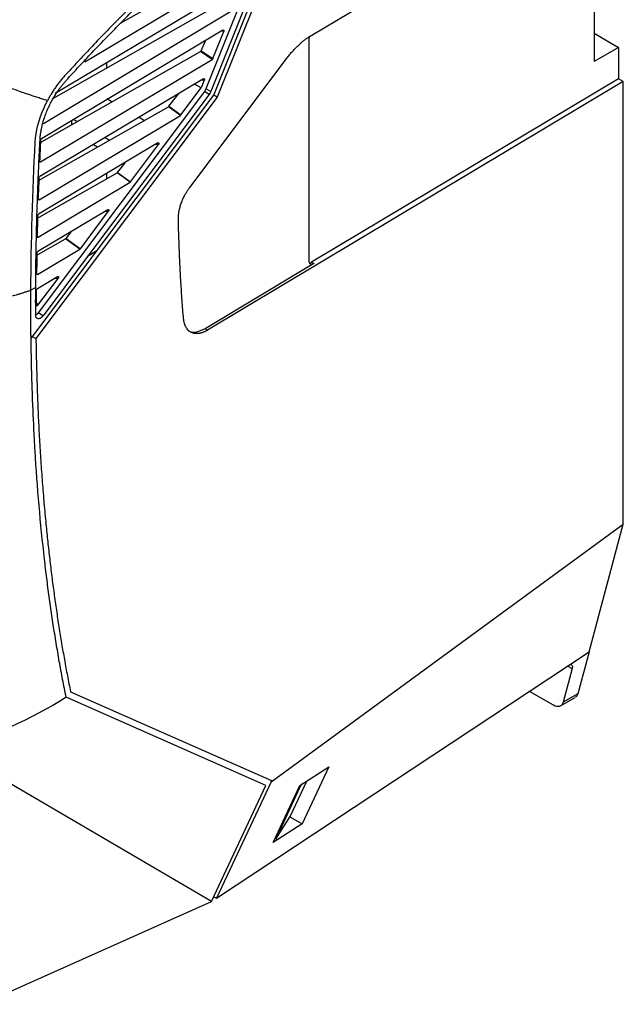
# Model space of a CAD drawing. Extents: x 76 to 839, y -9 to 645.
# Tile 54 of 78: x 752 to 839, y -9 to 133. Entities that reach past the tile are written whole.
import ezdxf

# ---------------------------------------------------------------- set-up
doc = ezdxf.new("R2010")
doc.units = 0
doc.layers.get('0').update_dxf_attribs({"linetype": 'CONTINUOUS'})

msp = doc.modelspace()

# ---------------------------------------------------------------- linework, layer by layer
at = {"color": 7, "linetype": 'CONTINUOUS'}
for p, q in [((791.18, 154.54), (778.49, 122.93)), ((779.62, 122.02), (792.7, 154.63)), ((793.29, 154.55), (780.12, 121.73)), ((793.71, 130.64), (835.05, 155.35)), ((834.34, 154.93), (834.34, 126.84)), ((791.88, 154.13), (779.2, 122.52)), ((766.2, 132.35), (783.29, 142.05)), ((761.09, 126.83), (784.99, 141.12)), ((783.75, 138.33), (756.81, 122.23)), ((756.57, 121.57), (780.58, 135.2)), ((755.13, 117.96), (782.19, 134.14)), ((780.94, 131.35), (754.85, 115.75)), ((779.5, 127.3), (781.06, 131.17)), ((834.34, 130.91), (837.83, 128.89)), ((777.82, 128.41), (778.42, 129.84)), ((793.35, 98.18), (793.35, 130.02)), ((837.83, 128.89), (834.34, 126.84)), ((837.83, 128.89), (837.83, 124.37)), ((754.62, 115.16), (777.7, 128.27)), ((779.39, 127.15), (777.7, 128.27)), ((777.82, 128.41), (779.5, 127.3)), ((754.7, 112.4), (779.39, 127.15)), ((764.25, 125.93), (764.25, 126.68)), ((776.17, 108.74), (790.02, 127.2)), ((778.14, 124.37), (754.6, 110.3)), ((777.8, 123.06), (776.87, 123.6)), ((778.26, 124.19), (777.8, 123.06)), ((838.53, 123.96), (778.74, 88.21)), ((837.83, 124.37), (793.68, 97.98)), ((838.53, 123.96), (837.83, 124.37)), ((838.53, 60.3), (838.53, 123.96)), ((778.27, 122.53), (754.37, 90.7)), ((778.97, 122.13), (761.48, 98.82)), ((762.79, 99.61), (779.62, 122.02)), ((773.18, 120.41), (774.61, 122.26)), ((774.89, 119.18), (777.8, 123.06)), ((778.97, 122.13), (778.27, 122.53)), ((779.2, 122.52), (778.49, 122.93)), ((780.12, 121.73), (779.62, 122.02)), ((780.12, 121.73), (754.05, 86.99)), ((764.25, 121.52), (765.03, 121.07)), ((773.18, 120.41), (774.89, 119.18)), ((754.4, 109.72), (773.1, 120.34)), ((754.5, 106.97), (774.82, 119.11)), ((774.82, 119.11), (773.1, 120.34)), ((759.22, 117.77), (759.22, 118.36)), ((759.47, 118.51), (760, 118.21)), ((768.89, 118.84), (769.67, 118.39)), ((771.6, 115.15), (754.42, 104.88)), ((762.32, 114.91), (762.92, 114.56)), ((763.99, 115.91), (764.63, 115.53)), ((767.66, 109.55), (771.67, 114.9)), ((765.78, 110.9), (766.86, 112.29)), ((754.18, 104.29), (765.71, 110.84)), ((764.25, 110.01), (764.25, 110.76)), ((767.59, 109.49), (765.71, 110.84)), ((765.78, 110.9), (767.66, 109.55)), ((754.35, 101.57), (767.59, 109.49)), ((764.37, 105.52), (754.31, 99.51)), ((760.44, 99.93), (764.45, 105.27)), ((758.38, 101.4), (759.18, 102.42)), ((754.09, 98.93), (758.31, 101.33)), ((760.36, 99.86), (758.31, 101.33)), ((758.38, 101.4), (760.44, 99.93)), ((753.34, 87.02), (762.79, 99.61)), ((754.28, 96.22), (760.36, 99.86)), ((762.79, 99.61), (761.48, 98.82)), ((761.48, 98.82), (755.08, 90.29)), ((794.04, 97.78), (778.38, 88.41)), ((794.04, 97.78), (793.68, 97.98)), ((757.15, 95.89), (754.27, 94.17)), ((754.34, 91.81), (757.22, 95.64)), ((754.01, 94.36), (753.32, 93.94)), ((754.01, 94.36), (754.01, 94.35)), ((755.08, 90.29), (754.37, 90.7)), ((778.74, 88.21), (778.38, 88.41)), ((753.34, 87.4), (754.05, 86.99)), ((787.87, 23.23), (838.53, 60.3)), ((833.61, 41.92), (838.53, 60.3)), ((780, 6.49), (833.61, 41.92)), ((833.61, 41.92), (831.99, 35.89)), ((831.17, 39.52), (829.87, 34.67)), ((759.02, 36.2), (787.91, 23.43)), ((828.51, 34.25), (825.03, 36.25)), ((831.99, 35.89), (829.87, 34.67)), ((787.12, 22.69), (758.39, 35.39)), ((829.5, 34.15), (831.63, 35.38)), ((779.29, 6.02), (741.84, 27.95)), ((791.99, 22.71), (796.18, 25.37)), ((796.18, 25.37), (792.36, 17.17)), ((779.29, 6.02), (787.12, 22.69)), ((787.87, 23.23), (780, 6.49)), ((787.87, 23.23), (787.91, 23.43)), ((788.16, 14.51), (791.99, 22.71)), ((790.63, 18.26), (793, 23.35)), ((790.63, 18.26), (793, 23.35)), ((791.98, 22.37), (792.34, 22.93)), ((791.98, 22.37), (788.54, 14.99)), ((792.36, 17.17), (788.16, 14.51)), ((788.54, 14.99), (790.63, 18.26)), ((790.58, 18.19), (792.36, 17.17)), ((746.22, -8.77), (779.29, 6.02)), ((779.61, 6.71), (780, 6.49))]:
    msp.add_line(p, q, dxfattribs=at)
at = {"color": 8, "linetype": 'CONTINUOUS'}
for p, q in [((781.06, 131.17), (780.73, 131.22)), ((761.07, 127.15), (761.09, 126.83)), ((777.92, 124.24), (778.26, 124.19)), ((771.67, 114.9), (771.18, 114.9)), ((764.45, 105.27), (763.95, 105.27)), ((754.14, 101.8), (754.35, 101.57)), ((754.05, 96.47), (754.28, 96.22)), ((757.22, 95.64), (756.73, 95.64)), ((754.13, 92.08), (754.34, 91.81)), ((830.54, 39.89), (831.17, 39.52))]:
    msp.add_line(p, q, dxfattribs=at)
at = {"color": 7, "linetype": 'CONTINUOUS'}
for points, knots in [([(769.8, 173.79), (766.51, 170.6), (761.58, 165.45), (755.31, 158.31), (747.24, 148.63), (741.01, 140.38), (735.21, 132.2), (734.08, 130.58), (732.96, 128.95)], [0, 0, 0, 0, 1.014734, 1.55157, 2.029469, 3.661157, 3.661157, 4.058937, 4.058937, 4.058937, 4.058937]), ([(742.35, 126.17), (743.02, 127.98), (744.04, 129.76), (750.16, 137.23), (756.72, 144.64), (765.19, 153.3), (771.76, 159.7), (776.86, 164.29), (780.22, 167.15)], [0, 0, 0, 0, 0.397781, 0.397781, 2.029469, 2.507368, 3.044203, 4.058937, 4.058937, 4.058937, 4.058937]), ([(793.22, 157.37), (792.88, 157.11), (792.21, 156.59), (791.21, 155.8), (790.21, 155), (789.21, 154.2), (788.22, 153.39), (787.22, 152.57), (786.23, 151.74), (785.23, 150.91), (784.24, 150.07), (783.25, 149.22), (782.26, 148.37), (781.28, 147.5), (780.29, 146.63), (779.31, 145.76), (778.32, 144.87), (777.34, 143.98), (776.36, 143.08), (775.06, 141.87), (773.43, 140.35), (771.49, 138.49), (769.55, 136.6), (767.63, 134.7), (765.72, 132.76), (763.81, 130.8), (761.92, 128.82), (760.04, 126.81), (758.79, 125.45), (758.17, 124.77)], [0, 0, 0, 0, 0.027786, 0.055563, 0.083334, 0.111099, 0.13886, 0.166619, 0.194376, 0.222133, 0.249891, 0.277652, 0.305417, 0.333187, 0.360964, 0.388748, 0.416543, 0.444347, 0.472164, 0.499995, 0.555679, 0.611307, 0.666888, 0.722433, 0.777953, 0.833459, 0.888962, 0.944472, 1, 1, 1, 1]), ([(758.44, 124.18), (758.74, 124.51), (759.35, 125.18), (760.27, 126.17), (761.19, 127.16), (762.11, 128.14), (763.04, 129.12), (763.97, 130.09), (764.9, 131.05), (765.84, 132.01), (766.77, 132.96), (767.71, 133.91), (768.66, 134.85), (769.6, 135.78), (770.55, 136.71), (771.5, 137.64), (772.45, 138.56), (773.74, 139.78), (775.36, 141.31), (777.32, 143.12), (779.29, 144.9), (781.25, 146.65), (783.23, 148.37), (785.21, 150.06), (787.19, 151.72), (789.18, 153.35), (790.51, 154.41), (791.18, 154.94)], [0, 0, 0, 0, 0.029036, 0.058077, 0.087123, 0.116177, 0.145239, 0.174311, 0.203394, 0.232489, 0.261599, 0.290724, 0.319865, 0.349025, 0.378204, 0.407404, 0.436626, 0.465872, 0.525441, 0.584927, 0.644343, 0.7037, 0.763009, 0.822282, 0.881531, 0.940766, 1, 1, 1, 1]), ([(780.94, 131.35), (780.96, 131.36), (780.98, 131.37), (781.02, 131.37), (781.04, 131.36), (781.07, 131.33), (781.09, 131.27), (781.07, 131.21), (781.06, 131.17)], [0, 0, 0, 0, 0.133094, 0.255013, 0.375074, 0.502998, 0.746637, 1, 1, 1, 1]), ([(790.02, 127.2), (790.09, 127.28), (790.21, 127.44), (790.4, 127.68), (790.59, 127.91), (790.78, 128.13), (790.98, 128.35), (791.18, 128.57), (791.38, 128.78), (791.58, 128.98), (791.85, 129.23), (792.17, 129.52), (792.55, 129.84), (792.93, 130.13), (793.32, 130.4), (793.58, 130.56), (793.71, 130.64)], [0, 0, 0, 0, 0.055818, 0.111447, 0.166938, 0.222346, 0.277725, 0.333128, 0.388609, 0.444223, 0.500022, 0.600284, 0.700099, 0.79978, 0.899643, 1, 1, 1, 1]), ([(793.35, 130.02), (793.35, 130.14), (793.35, 130.27), (793.41, 130.4), (793.42, 130.42)], [0, 0, 0, 0, 0.863964, 1, 1, 1, 1]), ([(777.82, 128.41), (777.82, 128.4), (777.81, 128.38), (777.79, 128.35), (777.76, 128.31), (777.73, 128.28), (777.7, 128.27), (777.7, 128.27)], [0, 0, 0, 0, 0.170111, 0.337472, 0.50226, 0.996927, 1, 1, 1, 1]), ([(755.7, 121.22), (755.58, 121.26), (755.35, 121.33), (755, 121.44), (754.66, 121.55), (754.32, 121.66), (753.98, 121.77), (753.65, 121.88), (753.33, 121.99), (753.01, 122.1), (752.26, 122.35), (751.07, 122.77), (749.38, 123.39), (747.66, 124.04), (745.9, 124.72), (744.42, 125.32), (743.33, 125.77), (742.74, 126.01), (742.45, 126.14), (742.35, 126.17)], [0, 0, 0, 0, 0.030503, 0.060326, 0.089452, 0.117861, 0.145517, 0.172388, 0.198448, 0.223669, 0.248028, 0.376297, 0.500658, 0.626194, 0.753157, 0.877631, 0.939122, 0.980162, 1, 1, 1, 1]), ([(779.5, 127.3), (779.5, 127.29), (779.49, 127.27), (779.47, 127.24), (779.45, 127.21), (779.42, 127.18), (779.4, 127.16), (779.39, 127.15)], [0, 0, 0, 0, 0.171252, 0.339087, 0.508445, 0.752077, 1, 1, 1, 1]), ([(758.17, 124.77), (758.1, 124.7), (757.97, 124.55), (757.77, 124.32), (757.57, 124.08), (757.38, 123.84), (757.2, 123.6), (757.01, 123.35), (756.79, 123.03), (756.53, 122.65), (756.24, 122.18), (755.96, 121.71), (755.79, 121.39), (755.7, 121.22)], [0, 0, 0, 0, 0.071968, 0.143668, 0.215169, 0.286544, 0.357863, 0.429199, 0.500622, 0.62583, 0.750548, 0.875148, 1, 1, 1, 1]), ([(756.22, 120.99), (756.27, 121.08), (756.37, 121.27), (756.52, 121.54), (756.68, 121.81), (756.84, 122.07), (757.01, 122.34), (757.22, 122.65), (757.48, 123.01), (757.79, 123.42), (758.11, 123.81), (758.33, 124.06), (758.44, 124.18)], [0, 0, 0, 0, 0.079232, 0.158267, 0.237199, 0.316124, 0.395138, 0.474336, 0.605893, 0.737062, 0.868285, 1, 1, 1, 1]), ([(778.14, 124.37), (778.15, 124.37), (778.18, 124.39), (778.21, 124.39), (778.24, 124.38), (778.27, 124.35), (778.29, 124.29), (778.27, 124.22), (778.26, 124.19)], [0, 0, 0, 0, 0.133093, 0.255013, 0.375074, 0.502999, 0.746638, 1, 1, 1, 1]), ([(779.2, 122.52), (779.18, 122.49), (779.16, 122.44), (779.12, 122.36), (779.07, 122.28), (779.03, 122.2), (778.99, 122.15), (778.97, 122.13)], [0, 0, 0, 0, 0.2015124, 0.400611, 0.5989481, 0.7981949, 1, 1, 1, 1]), ([(753.94, 115.25), (754.02, 116.8), (754.56, 118.89), (755.53, 120.89), (755.7, 121.22)], [1.437229, 1.437229, 1.437229, 1.437229, 1.747282, 1.8108925, 1.8108925, 1.8108925, 1.8108925]), ([(754.64, 115.61), (754.64, 115.69), (754.65, 115.85), (754.67, 116.1), (754.7, 116.35), (754.74, 116.61), (754.8, 116.99), (754.91, 117.53), (755.09, 118.21), (755.31, 118.9), (755.54, 119.52), (755.77, 120.06), (755.98, 120.53), (756.14, 120.84), (756.22, 120.99)], [0, 0, 0, 0, 0.048126, 0.096262, 0.144461, 0.192772, 0.241246, 0.364699, 0.488326, 0.61478, 0.74125, 0.827794, 0.913946, 1, 1, 1, 1]), ([(773.18, 120.41), (773.17, 120.4), (773.16, 120.39), (773.13, 120.37), (773.12, 120.35), (773.1, 120.34), (773.1, 120.34)], [0, 0, 0, 0, 0.2533373, 0.5005303, 0.9944691, 1, 1, 1, 1]), ([(774.89, 119.18), (774.88, 119.17), (774.86, 119.14), (774.83, 119.12), (774.82, 119.11)], [0, 0, 0, 0, 0.500602, 1, 1, 1, 1]), ([(754.01, 94.36), (754.01, 94.93), (754.02, 96.07), (754.04, 97.8), (754.07, 99.53), (754.1, 101.28), (754.14, 103.03), (754.19, 104.8), (754.25, 106.57), (754.31, 108.36), (754.38, 110.16), (754.46, 111.96), (754.54, 113.78), (754.61, 115), (754.64, 115.61)], [0, 0, 0, 0, 0.081706, 0.1637, 0.245987, 0.328566, 0.411441, 0.494614, 0.578086, 0.661858, 0.745935, 0.830316, 0.915003, 1, 1, 1, 1]), ([(754.71, 115.52), (754.71, 115.53), (754.71, 115.56), (754.73, 115.6), (754.75, 115.65), (754.79, 115.71), (754.83, 115.74), (754.85, 115.75)], [0, 0, 0, 0, 0.15902, 0.313693, 0.47346, 0.733967, 1, 1, 1, 1]), ([(771.6, 115.15), (771.61, 115.16), (771.64, 115.17), (771.68, 115.18), (771.71, 115.17), (771.73, 115.16), (771.74, 115.12), (771.75, 115.08), (771.74, 115.02), (771.71, 114.95), (771.69, 114.92), (771.67, 114.9)], [0, 0, 0, 0, 0.113548, 0.213079, 0.304894, 0.39689, 0.496924, 0.621871, 0.736817, 0.858133, 1, 1, 1, 1]), ([(754.7, 112.4), (754.69, 112.39), (754.68, 112.38), (754.65, 112.38), (754.62, 112.38), (754.6, 112.39), (754.57, 112.42), (754.57, 112.46), (754.57, 112.49)], [0, 0, 0, 0, 0.129503, 0.252767, 0.374987, 0.50149, 0.749459, 1, 1, 1, 1]), ([(765.78, 110.9), (765.77, 110.9), (765.76, 110.88), (765.74, 110.86), (765.72, 110.84), (765.71, 110.84), (765.71, 110.84)], [0, 0, 0, 0, 0.2533373, 0.5005303, 0.9944691, 1, 1, 1, 1]), ([(754.47, 110.06), (754.47, 110.08), (754.47, 110.1), (754.48, 110.15), (754.51, 110.2), (754.55, 110.26), (754.58, 110.28), (754.6, 110.3)], [0, 0, 0, 0, 0.160932, 0.317222, 0.478785, 0.736715, 1, 1, 1, 1]), ([(767.66, 109.55), (767.65, 109.54), (767.63, 109.51), (767.6, 109.5), (767.59, 109.49)], [0, 0, 0, 0, 0.4987672, 1, 1, 1, 1]), ([(774.54, 104.21), (774.54, 104.27), (774.54, 104.39), (774.54, 104.57), (774.56, 104.75), (774.58, 104.94), (774.6, 105.13), (774.65, 105.44), (774.76, 105.9), (774.95, 106.49), (775.19, 107.08), (775.44, 107.6), (775.69, 108.03), (775.92, 108.4), (776.09, 108.63), (776.17, 108.74)], [0, 0, 0, 0, 0.041826, 0.083491, 0.125072, 0.166647, 0.208295, 0.250091, 0.375006, 0.500028, 0.624944, 0.749966, 0.833343, 0.91648, 1, 1, 1, 1]), ([(754.5, 106.97), (754.49, 106.96), (754.47, 106.95), (754.44, 106.94), (754.42, 106.95), (754.39, 106.96), (754.36, 106.99), (754.36, 107.03), (754.36, 107.05)], [0, 0, 0, 0, 0.12943, 0.252735, 0.375017, 0.5015, 0.749194, 1, 1, 1, 1]), ([(754.29, 104.64), (754.29, 104.66), (754.29, 104.68), (754.3, 104.71), (754.31, 104.75), (754.33, 104.79), (754.37, 104.84), (754.41, 104.87), (754.42, 104.88)], [0, 0, 0, 0, 0.12761, 0.250374, 0.373125, 0.500697, 0.747019, 1, 1, 1, 1]), ([(764.37, 105.52), (764.39, 105.53), (764.41, 105.54), (764.45, 105.55), (764.48, 105.55), (764.5, 105.53), (764.52, 105.49), (764.52, 105.45), (764.51, 105.39), (764.49, 105.33), (764.46, 105.29), (764.45, 105.27)], [0, 0, 0, 0, 0.113548, 0.21308, 0.304895, 0.396892, 0.496926, 0.621874, 0.73682, 0.858135, 1, 1, 1, 1]), ([(775.28, 89.85), (775.24, 90.29), (775.17, 91.17), (775.07, 92.48), (774.98, 93.8), (774.9, 95.11), (774.82, 96.42), (774.76, 97.73), (774.7, 99.03), (774.65, 100.33), (774.6, 101.63), (774.56, 102.92), (774.55, 103.78), (774.54, 104.21)], [0, 0, 0, 0, 0.093724, 0.186874, 0.279454, 0.371466, 0.462916, 0.553805, 0.644139, 0.733922, 0.823157, 0.911848, 1, 1, 1, 1]), ([(754.35, 101.57), (754.34, 101.57), (754.32, 101.56), (754.3, 101.55), (754.27, 101.55), (754.25, 101.56), (754.22, 101.59), (754.22, 101.63), (754.22, 101.66)], [0, 0, 0, 0, 0.129346, 0.252685, 0.37502, 0.501473, 0.749136, 1, 1, 1, 1]), ([(758.38, 101.4), (758.38, 101.39), (758.37, 101.38), (758.34, 101.35), (758.32, 101.34), (758.31, 101.33), (758.31, 101.33)], [0, 0, 0, 0, 0.2533373, 0.5005303, 0.9944691, 1, 1, 1, 1]), ([(754.17, 99.27), (754.17, 99.28), (754.18, 99.3), (754.18, 99.33), (754.2, 99.37), (754.22, 99.41), (754.26, 99.47), (754.29, 99.49), (754.31, 99.51)], [0, 0, 0, 0, 0.127757, 0.250545, 0.373305, 0.50098, 0.747122, 1, 1, 1, 1]), ([(760.44, 99.93), (760.43, 99.91), (760.4, 99.89), (760.38, 99.87), (760.36, 99.86)], [0, 0, 0, 0, 0.498767, 1, 1, 1, 1]), ([(794.04, 97.78), (794.02, 97.76), (793.97, 97.74), (793.9, 97.71), (793.84, 97.69), (793.75, 97.67), (793.65, 97.68), (793.55, 97.72), (793.46, 97.79), (793.4, 97.89), (793.35, 98.02), (793.35, 98.13), (793.35, 98.18)], [0, 0, 0, 0, 0.062924, 0.125198, 0.187427, 0.250218, 0.375005, 0.500147, 0.624933, 0.750075, 0.87477, 1, 1, 1, 1]), ([(793.41, 97.88), (793.41, 97.88), (793.49, 97.87), (793.59, 97.92), (793.68, 97.98)], [0, 0, 0, 0, 0.010118, 1, 1, 1, 1]), ([(754.28, 96.22), (754.27, 96.22), (754.25, 96.21), (754.22, 96.2), (754.2, 96.2), (754.17, 96.21), (754.15, 96.24), (754.14, 96.28), (754.14, 96.3)], [0, 0, 0, 0, 0.129192, 0.252501, 0.374824, 0.501169, 0.749059, 1, 1, 1, 1]), ([(757.15, 95.89), (757.16, 95.9), (757.19, 95.92), (757.22, 95.92), (757.25, 95.92), (757.28, 95.9), (757.29, 95.87), (757.3, 95.82), (757.29, 95.76), (757.26, 95.7), (757.23, 95.66), (757.22, 95.64)], [0, 0, 0, 0, 0.113548, 0.21308, 0.304896, 0.396893, 0.496927, 0.621876, 0.736823, 0.858137, 1, 1, 1, 1]), ([(753.32, 93.94), (753.18, 93.89), (752.89, 93.79), (752.47, 93.65), (752.05, 93.51), (751.63, 93.39), (751.21, 93.26), (750.79, 93.15), (750.38, 93.04), (749.52, 92.82), (748.2, 92.52), (746.38, 92.2), (744.54, 91.97), (742.97, 91.83), (741.72, 91.76), (740.77, 91.74), (739.83, 91.72), (739.21, 91.73), (738.9, 91.74)], [0, 0, 0, 0, 0.032953, 0.06542, 0.097401, 0.128896, 0.159902, 0.190418, 0.220443, 0.249974, 0.376939, 0.499954, 0.628139, 0.749981, 0.813822, 0.876778, 0.93884, 1, 1, 1, 1]), ([(754.01, 90.34), (754.01, 91.01), (754, 92.34), (754.01, 93.68), (754.01, 94.35)], [0, 0, 0, 0, 0.499984, 1, 1, 1, 1]), ([(754.13, 93.93), (754.13, 93.94), (754.13, 93.96), (754.14, 94), (754.15, 94.03), (754.18, 94.08), (754.21, 94.13), (754.25, 94.16), (754.27, 94.17)], [0, 0, 0, 0, 0.126256, 0.247608, 0.368962, 0.495227, 0.744465, 1, 1, 1, 1]), ([(754.13, 91.82), (754.13, 92.17), (754.13, 92.87), (754.13, 93.58), (754.13, 93.93)], [0, 0, 0, 0, 0.498908, 1, 1, 1, 1]), ([(754.37, 90.7), (754.35, 90.67), (754.32, 90.63), (754.26, 90.57), (754.2, 90.51), (754.14, 90.45), (754.08, 90.41), (754.04, 90.38), (754.02, 90.37)], [0, 0, 0, 0, 0.166665, 0.33333, 0.499996, 0.666663, 0.833331, 1, 1, 1, 1]), ([(754.34, 91.81), (754.34, 91.8), (754.32, 91.78), (754.29, 91.76), (754.25, 91.73), (754.2, 91.71), (754.15, 91.74), (754.14, 91.78), (754.13, 91.81), (754.13, 91.82)], [0, 0, 0, 0, 0.093715, 0.184872, 0.276913, 0.504227, 0.765161, 0.880512, 1, 1, 1, 1]), ([(755.08, 90.29), (755.05, 90.26), (755.01, 90.21), (754.94, 90.13), (754.87, 90.07), (754.8, 90.01), (754.69, 89.93), (754.54, 89.86), (754.37, 89.84), (754.21, 89.88), (754.11, 89.98), (754.05, 90.09), (754.02, 90.21), (754.01, 90.3), (754.01, 90.34)], [0, 0, 0, 0, 0.050634, 0.100391, 0.149838, 0.199551, 0.250099, 0.374712, 0.499593, 0.631176, 0.763024, 0.842216, 0.920451, 1, 1, 1, 1]), ([(778.74, 88.21), (778.69, 88.18), (778.58, 88.12), (778.42, 88.04), (778.26, 87.96), (778.1, 87.9), (777.94, 87.84), (777.79, 87.8), (777.64, 87.76), (777.33, 87.71), (776.9, 87.7), (776.39, 87.85), (775.95, 88.15), (775.67, 88.52), (775.5, 88.88), (775.39, 89.17), (775.32, 89.5), (775.29, 89.73), (775.28, 89.85)], [0, 0, 0, 0, 0.031516, 0.062829, 0.094004, 0.12511, 0.156213, 0.187382, 0.218682, 0.250182, 0.37507, 0.500032, 0.62492, 0.749883, 0.81264, 0.874885, 0.937159, 1, 1, 1, 1]), ([(778.38, 88.41), (777.96, 88.22), (777.12, 87.84), (776.27, 87.85), (775.99, 88.13), (775.96, 88.16)], [0, 0, 0, 0, 0.475662, 0.951323, 1, 1, 1, 1]), ([(758.39, 35.39), (758.3, 35.81), (758.13, 36.67), (757.88, 37.96), (757.64, 39.26), (757.4, 40.56), (757.18, 41.87), (756.96, 43.19), (756.74, 44.51), (756.53, 45.83), (756.33, 47.16), (756.14, 48.5), (755.95, 49.84), (755.77, 51.19), (755.6, 52.54), (755.43, 53.9), (755.03, 57.36), (754.46, 62.97), (754.02, 69.01), (753.73, 74.32), (753.56, 78.11), (753.44, 82.03), (753.38, 84.75), (753.35, 86.34), (753.34, 87.02)], [0, 0, 0, 0, 0.026702, 0.053403, 0.080104, 0.106805, 0.133507, 0.160208, 0.18691, 0.213612, 0.240315, 0.267018, 0.293721, 0.320425, 0.347129, 0.373834, 0.400539, 0.550371, 0.700191, 0.744674, 0.850043, 0.912522, 0.962508, 1, 1, 1, 1]), ([(754.05, 86.99), (754.05, 86.44), (754.07, 85.34), (754.11, 83.71), (754.15, 82.08), (754.2, 80.46), (754.25, 78.85), (754.31, 77.25), (754.38, 75.66), (754.46, 74.08), (754.55, 72.51), (754.64, 70.95), (754.74, 69.4), (754.84, 67.86), (754.96, 66.33), (755.08, 64.81), (755.2, 63.29), (755.34, 61.79), (755.51, 59.95), (755.74, 57.77), (756.02, 55.27), (756.32, 52.79), (756.64, 50.34), (756.98, 47.92), (757.35, 45.52), (757.73, 43.15), (758.14, 40.81), (758.57, 38.49), (758.87, 36.96), (759.02, 36.2)], [0, 0, 0, 0, 0.03071, 0.061326, 0.091847, 0.122276, 0.152613, 0.182858, 0.213013, 0.243078, 0.273055, 0.302944, 0.332746, 0.362462, 0.392093, 0.421639, 0.451102, 0.480483, 0.509782, 0.559628, 0.609277, 0.658736, 0.708008, 0.757098, 0.806012, 0.854754, 0.903329, 0.951743, 1, 1, 1, 1]), ([(830.9, 40.13), (830.91, 40.13), (830.97, 40.14), (831.09, 40.09), (831.19, 39.96), (831.22, 39.76), (831.19, 39.6), (831.17, 39.52)], [0, 0, 0, 0, 0.0215589, 0.2237226, 0.5467501, 0.7727807, 1, 1, 1, 1]), ([(831.99, 35.89), (831.94, 35.75), (831.86, 35.52), (831.68, 35.43), (831.61, 35.4)], [0, 0, 0, 0, 0.624722, 1, 1, 1, 1]), ([(829.87, 34.67), (829.79, 34.37), (829.61, 34.16), (829.12, 34.01), (828.82, 34.07), (828.51, 34.25)], [0, 0, 0, 0, 0.5, 0.5, 1, 1, 1, 1])]:
    msp.add_open_spline(points, degree=3, knots=knots, dxfattribs=at)
for points in [[(778.49, 122.93), (778.43, 122.79), (778.36, 122.65), (778.27, 122.53)], [(753.32, 93.94), (753.35, 100.94), (753.57, 108.05), (753.94, 115.25)], [(754.71, 115.52), (754.66, 114.5), (754.61, 113.49), (754.57, 112.49)], [(754.47, 110.06), (754.43, 109.06), (754.39, 108.05), (754.36, 107.05)], [(754.29, 104.64), (754.26, 103.65), (754.24, 102.65), (754.22, 101.66)], [(754.17, 99.27), (754.16, 98.28), (754.15, 97.29), (754.14, 96.3)], [(753.34, 87.02), (753.31, 89.32), (753.31, 91.62), (753.32, 93.94)], [(758.39, 35.39), (753.34, 32.23), (747.7, 29.69), (741.84, 27.95)]]:
    msp.add_open_spline(points, degree=3, dxfattribs=at)

doc.saveas('drawing.dxf')
